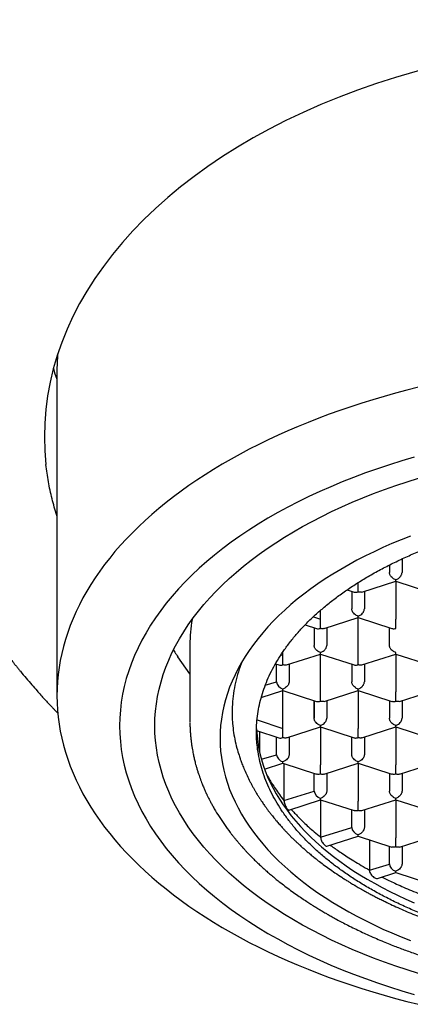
# Model space of a CAD drawing. Header units: millimetres. Extents: x 8 to 1084, y 12 to 961.
# Tile 7 of 48: x 397.45 to 405.23, y 835.73 to 855.36. Entities that reach past the tile are written whole.
import ezdxf

# ---------------------------------------------------------------- set-up
doc = ezdxf.new("R2010")
doc.units = ezdxf.units.MM

msp = doc.modelspace()

# ---------------------------------------------------------------- linework, layer by layer
at = {"color": 7, "linetype": 'Continuous', "lineweight": 30}
for p, q in [((398.191, 848.331), (398.191, 841.883)), ((404.816, 844.492), (404.816, 844.341)), ((404.816, 844.492), (404.816, 844.341)), ((405.066, 844.613), (405.066, 844.341)), ((404.191, 843.954), (404.191, 844.139)), ((404.267, 843.951), (404.941, 844.169)), ((404.94, 844.169), (405.615, 843.951)), ((404.941, 844.169), (404.941, 843.412)), ((403.974, 843.997), (404.114, 843.952)), ((404.066, 843.967), (404.066, 843.614)), ((404.316, 843.967), (404.316, 843.614)), ((403.3, 843.459), (403.441, 843.412)), ((403.441, 843.412), (403.441, 843.587)), ((403.517, 843.225), (404.191, 843.443)), ((404.19, 843.443), (404.865, 843.225)), ((404.191, 842.686), (404.191, 843.442)), ((403.137, 843.299), (403.364, 843.225)), ((403.441, 843.228), (403.441, 843.412)), ((403.316, 843.241), (403.316, 842.888)), ((403.566, 843.241), (403.566, 842.888)), ((404.816, 842.888), (404.816, 843.241)), ((400.841, 842.901), (400.841, 841.367)), ((400.841, 842.321), (400.603, 842.66)), ((402.654, 842.699), (402.691, 842.686)), ((402.691, 842.686), (402.691, 842.756)), ((402.691, 842.502), (402.691, 842.686)), ((402.767, 842.499), (403.441, 842.716)), ((403.44, 842.716), (404.115, 842.499)), ((403.441, 841.96), (403.441, 842.716)), ((404.267, 842.499), (404.941, 842.716)), ((404.94, 842.716), (405.615, 842.499)), ((404.941, 842.716), (404.941, 841.96)), ((402.545, 842.521), (402.614, 842.499)), ((402.566, 842.161), (402.566, 842.514)), ((402.816, 842.514), (402.816, 842.161)), ((404.066, 842.514), (404.066, 842.161)), ((404.316, 842.514), (404.316, 842.161)), ((402.342, 842.092), (402.566, 842.161)), ((402.263, 841.851), (402.691, 841.99)), ((402.691, 841.99), (402.691, 842.017)), ((402.691, 841.99), (403.364, 841.772)), ((402.691, 841.233), (402.691, 841.99)), ((403.517, 841.772), (404.191, 841.99)), ((404.19, 841.99), (404.865, 841.772)), ((404.191, 841.99), (404.191, 841.233)), ((405.017, 841.772), (405.691, 841.99)), ((403.316, 841.788), (403.316, 841.435)), ((403.316, 841.435), (403.316, 841.788)), ((403.566, 841.788), (403.566, 841.435)), ((404.816, 841.788), (404.816, 841.435)), ((405.066, 841.788), (405.066, 841.435)), ((400.841, 841.4), (400.841, 841.351)), ((402.179, 841.404), (402.691, 841.233)), ((402.169, 841.19), (402.614, 841.046)), ((402.229, 841.17), (402.229, 840.756)), ((402.691, 841.049), (402.691, 841.233)), ((402.767, 841.046), (403.441, 841.263)), ((403.44, 841.263), (404.115, 841.046)), ((403.441, 841.263), (403.441, 840.507)), ((404.267, 841.046), (404.941, 841.263)), ((404.94, 841.263), (405.615, 841.046)), ((404.941, 841.263), (404.941, 840.507)), ((402.566, 840.709), (402.566, 841.061)), ((402.816, 841.061), (402.816, 840.709)), ((404.066, 840.709), (404.066, 841.061)), ((404.316, 841.061), (404.316, 840.709)), ((402.266, 840.618), (402.566, 840.709)), ((402.328, 840.42), (402.691, 840.537)), ((402.691, 840.537), (402.691, 840.565)), ((402.691, 840.537), (403.364, 840.319)), ((402.714, 840.529), (402.714, 839.795)), ((403.517, 840.319), (404.191, 840.537)), ((404.19, 840.537), (404.864, 840.319)), ((404.191, 840.537), (404.191, 839.78)), ((405.017, 840.319), (405.691, 840.537)), ((403.316, 839.982), (403.316, 840.335)), ((403.566, 840.335), (403.566, 839.982)), ((404.816, 840.335), (404.816, 839.982)), ((405.066, 840.335), (405.066, 839.982)), ((402.714, 839.795), (403.316, 839.982)), ((402.809, 839.606), (403.441, 839.81)), ((403.441, 839.81), (403.441, 839.838)), ((403.441, 839.81), (404.114, 839.593)), ((403.444, 839.809), (403.444, 839.062)), ((404.267, 839.593), (404.941, 839.811)), ((404.94, 839.811), (405.614, 839.593)), ((404.941, 839.81), (404.941, 839.054)), ((404.066, 839.256), (404.066, 839.609)), ((404.316, 839.609), (404.316, 839.256)), ((403.444, 839.062), (404.066, 839.256)), ((403.571, 838.884), (404.191, 839.084)), ((404.191, 839.084), (404.191, 839.112)), ((404.191, 839.084), (404.864, 838.867)), ((404.417, 839.011), (404.417, 838.408)), ((405.017, 838.867), (405.691, 839.084)), ((404.816, 838.529), (404.816, 838.882)), ((405.066, 838.882), (405.066, 838.529)), ((404.417, 838.408), (404.816, 838.529)), ((404.578, 838.241), (404.941, 838.358)), ((404.941, 838.358), (404.941, 838.385)), ((404.941, 838.358), (405.614, 838.14))]:
    msp.add_line(p, q, dxfattribs=at)
at = {"color": 7, "linetype": 'Continuous', "lineweight": 30, "flags": 128}
for points in [[(398.12, 848.409), (398.146, 848.326), (398.191, 848.198)], [(405.395, 848.034), (405.164, 847.976), (404.936, 847.915), (404.709, 847.852), (404.485, 847.786), (404.264, 847.717), (404.045, 847.646), (403.83, 847.573), (403.616, 847.496), (403.406, 847.418), (403.199, 847.336), (402.995, 847.253), (402.794, 847.167), (402.597, 847.078), (402.402, 846.988), (402.212, 846.895), (402.024, 846.799), (401.841, 846.702), (401.661, 846.603), (401.485, 846.501), (401.313, 846.397), (401.145, 846.292), (400.98, 846.184), (400.82, 846.074), (400.664, 845.963), (400.513, 845.85), (400.365, 845.735), (400.222, 845.618), (400.083, 845.5), (399.949, 845.38), (399.82, 845.258), (399.695, 845.135), (399.574, 845.011), (399.459, 844.885), (399.348, 844.758), (399.242, 844.629), (399.141, 844.5), (399.045, 844.369), (398.954, 844.237), (398.867, 844.104), (398.786, 843.97), (398.71, 843.835), (398.639, 843.699), (398.573, 843.562), (398.512, 843.425), (398.457, 843.287), (398.406, 843.148), (398.361, 843.009), (398.321, 842.869), (398.287, 842.729), (398.257, 842.589), (398.234, 842.448), (398.215, 842.307), (398.202, 842.166), (398.194, 842.024), (398.191, 841.883), (398.194, 841.741), (398.202, 841.6), (398.215, 841.459), (398.234, 841.317), (398.257, 841.177), (398.287, 841.036), (398.321, 840.896), (398.361, 840.756), (398.406, 840.617), (398.457, 840.478), (398.512, 840.34), (398.573, 840.203), (398.639, 840.066), (398.71, 839.931), (398.786, 839.796), (398.867, 839.662), (398.954, 839.529), (399.045, 839.397), (399.141, 839.266), (399.242, 839.136), (399.348, 839.008), (399.459, 838.88), (399.574, 838.755), (399.695, 838.63), (399.82, 838.507), (399.949, 838.386), (400.083, 838.266), (400.222, 838.147), (400.365, 838.031), (400.513, 837.916), (400.664, 837.802), (400.82, 837.691), (400.98, 837.581), (401.145, 837.474), (401.313, 837.368), (401.485, 837.264), (401.661, 837.163), (401.841, 837.063), (402.024, 836.966), (402.212, 836.871), (402.402, 836.778), (402.597, 836.687), (402.794, 836.599), (402.995, 836.513), (403.199, 836.429), (403.406, 836.348), (403.616, 836.269), (403.83, 836.193), (404.045, 836.119), (404.264, 836.048), (404.485, 835.979), (404.709, 835.913), (404.936, 835.85), (405.164, 835.789), (405.395, 835.732)], [(405.31, 846.641), (405.061, 846.567), (404.816, 846.49), (404.574, 846.41), (404.336, 846.326), (404.102, 846.238), (403.872, 846.148), (403.647, 846.053), (403.426, 845.956), (403.209, 845.855), (402.998, 845.752), (402.791, 845.645), (402.589, 845.535), (402.393, 845.422), (402.202, 845.307), (402.017, 845.188), (401.837, 845.067), (401.662, 844.944), (401.494, 844.818), (401.332, 844.689), (401.175, 844.558), (401.025, 844.425), (400.881, 844.29), (400.744, 844.153), (400.613, 844.013), (400.488, 843.872), (400.37, 843.729), (400.259, 843.585), (400.155, 843.439), (400.057, 843.291), (399.967, 843.142), (399.884, 842.992), (399.807, 842.84), (399.738, 842.688), (399.676, 842.534), (399.621, 842.38), (399.573, 842.225), (399.533, 842.069), (399.5, 841.913), (399.474, 841.756), (399.456, 841.599), (399.445, 841.442), (399.441, 841.284), (399.445, 841.127), (399.456, 840.97), (399.474, 840.813), (399.5, 840.656), (399.533, 840.5), (399.573, 840.344), (399.621, 840.189), (399.676, 840.035), (399.738, 839.881), (399.807, 839.729), (399.884, 839.577), (399.967, 839.427), (400.057, 839.278), (400.155, 839.13), (400.259, 838.984), (400.37, 838.839), (400.488, 838.696), (400.613, 838.555), (400.744, 838.416), (400.881, 838.279), (401.025, 838.143), (401.175, 838.01), (401.332, 837.88), (401.494, 837.751), (401.662, 837.625), (401.837, 837.501), (402.017, 837.38), (402.202, 837.262), (402.393, 837.146), (402.589, 837.034), (402.791, 836.924), (402.998, 836.817), (403.209, 836.713), (403.426, 836.613), (403.647, 836.515), (403.872, 836.421), (404.102, 836.33), (404.336, 836.243), (404.574, 836.159), (404.816, 836.078), (405.061, 836.002), (405.31, 835.928)], [(405.395, 836.346), (405.166, 836.417), (404.94, 836.493), (404.717, 836.571), (404.498, 836.653), (404.284, 836.738), (404.073, 836.826), (403.866, 836.917), (403.664, 837.011), (403.466, 837.108), (403.273, 837.208), (403.084, 837.311), (402.901, 837.416), (402.722, 837.524), (402.549, 837.635), (402.381, 837.748), (402.218, 837.863), (402.06, 837.981), (401.908, 838.101), (401.762, 838.224), (401.622, 838.348), (401.487, 838.474), (401.359, 838.603), (401.236, 838.733), (401.12, 838.865), (401.01, 838.999), (400.906, 839.134), (400.808, 839.27), (400.717, 839.408), (400.633, 839.548), (400.555, 839.688), (400.483, 839.83), (400.419, 839.972), (400.36, 840.116), (400.309, 840.26), (400.265, 840.405), (400.227, 840.551), (400.196, 840.697), (400.172, 840.843), (400.155, 840.99), (400.144, 841.137), (400.141, 841.284), (400.144, 841.431), (400.155, 841.579), (400.172, 841.725), (400.196, 841.872), (400.227, 842.018), (400.265, 842.164), (400.309, 842.309), (400.36, 842.453), (400.419, 842.596), (400.483, 842.739), (400.555, 842.881), (400.633, 843.021), (400.717, 843.16), (400.808, 843.298), (400.906, 843.435), (401.01, 843.57), (401.12, 843.704), (401.236, 843.836), (401.359, 843.966), (401.487, 844.094), (401.622, 844.221), (401.762, 844.345), (401.908, 844.468), (402.06, 844.588), (402.218, 844.706), (402.381, 844.821), (402.549, 844.934), (402.722, 845.045), (402.901, 845.153), (403.084, 845.258), (403.273, 845.361), (403.466, 845.461), (403.664, 845.558), (403.866, 845.652), (404.073, 845.743), (404.284, 845.831), (404.498, 845.916), (404.717, 845.998), (404.94, 846.076), (405.166, 846.151), (405.395, 846.223)], [(405.235, 845.068), (405.048, 844.994), (404.864, 844.917), (404.684, 844.838), (404.508, 844.756), (404.336, 844.672), (404.168, 844.585), (404.004, 844.495), (403.844, 844.404), (403.688, 844.31), (403.537, 844.213), (403.391, 844.115), (403.249, 844.014), (403.112, 843.912), (402.98, 843.807), (402.852, 843.701), (402.73, 843.592), (402.613, 843.482), (402.501, 843.37), (402.395, 843.257), (402.293, 843.142), (402.197, 843.026), (402.107, 842.908), (402.022, 842.789), (401.943, 842.669), (401.869, 842.548), (401.801, 842.425), (401.739, 842.302), (401.683, 842.178), (401.632, 842.053), (401.587, 841.927), (401.549, 841.801), (401.516, 841.674), (401.489, 841.547), (401.468, 841.42), (401.453, 841.292), (401.444, 841.164), (401.441, 841.036), (401.444, 840.908), (401.453, 840.78), (401.468, 840.652), (401.489, 840.524), (401.516, 840.397), (401.549, 840.27), (401.587, 840.144), (401.632, 840.018), (401.683, 839.893), (401.739, 839.769), (401.801, 839.646), (401.869, 839.524), (401.943, 839.402), (402.022, 839.282), (402.107, 839.163), (402.197, 839.046), (402.293, 838.929), (402.395, 838.814), (402.501, 838.701), (402.613, 838.589), (402.73, 838.479), (402.852, 838.371), (402.98, 838.264), (403.112, 838.16), (403.249, 838.057), (403.391, 837.956), (403.537, 837.858), (403.688, 837.762), (403.844, 837.668), (404.004, 837.576), (404.168, 837.486), (404.336, 837.4), (404.508, 837.315), (404.684, 837.233), (404.864, 837.154), (405.048, 837.077), (405.235, 837.003)], [(402.168, 841.224), (402.169, 841.2), (402.177, 841.083), (402.191, 840.966), (402.21, 840.849), (402.235, 840.732), (402.265, 840.616), (402.3, 840.5), (402.341, 840.385), (402.388, 840.27), (402.439, 840.156), (402.496, 840.043), (402.559, 839.931), (402.626, 839.82), (402.699, 839.71), (402.777, 839.6), (402.86, 839.492), (402.948, 839.386), (403.041, 839.28), (403.138, 839.176), (403.241, 839.074), (403.348, 838.973), (403.461, 838.874), (403.577, 838.776), (403.699, 838.68), (403.824, 838.586), (403.954, 838.494), (404.089, 838.403), (404.227, 838.315), (404.37, 838.229), (404.516, 838.145), (404.667, 838.063), (404.821, 837.983), (404.979, 837.905), (405.141, 837.83), (405.306, 837.758)]]:
    msp.add_lwpolyline(points, dxfattribs=at)
at = {"color": 7, "linetype": 'Continuous', "lineweight": 30}
for centre, radius, start, end in [((401.958, 848.331), 3.767, 174.191, 179.9937), ((403.791, 842.9), 2.95, 170.1236, 179.9805)]:
    msp.add_arc(centre, radius, start, end, dxfattribs=at)
for centre, major_axis, ratio, start_param, end_param in [((410.191, 847.061), (12.25, 0), 0.646328, 6.212043, 9.4967), ((404.191, 844.058), (0.112, 0.082), 0.671271, 3.596134, 4.257848), ((403.441, 843.332), (0.112, 0.082), 0.671271, 3.596134, 4.257848), ((402.691, 842.605), (0.112, 0.082), 0.671271, 3.596134, 4.257848), ((402.691, 842.121), (0.112, -0.082), 0.671271, 3.596134, 5.16693), ((403.441, 841.879), (0.112, 0.082), 0.671271, 3.596134, 4.257848), ((402.691, 841.152), (0.112, 0.082), 0.671271, 3.596134, 4.257848), ((402.691, 840.668), (0.112, -0.082), 0.671271, 3.596134, 5.16693), ((403.441, 839.942), (0.112, -0.082), 0.671271, 3.596134, 5.16693), ((404.191, 839.215), (0.112, -0.082), 0.671271, 3.596134, 5.16693), ((404.941, 838.489), (0.112, -0.082), 0.671271, 3.596134, 5.16693)]:
    msp.add_ellipse(centre, major_axis=major_axis, ratio=ratio, start_param=start_param, end_param=end_param, dxfattribs=at)
for points, knots in [([(394.825, 849.043), (394.825, 849.036), (394.827, 849.012), (394.828, 848.975), (394.83, 848.936), (394.832, 848.907), (394.833, 848.887), (394.834, 848.87), (394.836, 848.848), (394.838, 848.815), (394.84, 848.774), (394.844, 848.728), (394.847, 848.68), (394.852, 848.627), (394.856, 848.573), (394.861, 848.52), (394.865, 848.477), (394.869, 848.444), (394.871, 848.415), (394.875, 848.384), (394.879, 848.346), (394.884, 848.303), (394.889, 848.254), (394.897, 848.193), (394.906, 848.123), (394.916, 848.046), (394.927, 847.973), (394.937, 847.905), (394.947, 847.84), (394.957, 847.78), (394.966, 847.725), (394.974, 847.679), (394.981, 847.64), (394.987, 847.606), (394.993, 847.574), (395, 847.539), (395.007, 847.498), (395.018, 847.445), (395.03, 847.385), (395.043, 847.322), (395.055, 847.266), (395.066, 847.215), (395.075, 847.172), (395.084, 847.135), (395.092, 847.101), (395.1, 847.066), (395.11, 847.024), (395.121, 846.976), (395.143, 846.887), (395.177, 846.756), (395.219, 846.604), (395.261, 846.46), (395.302, 846.324), (395.349, 846.177), (395.396, 846.036), (395.443, 845.903), (395.493, 845.764), (395.55, 845.614), (395.615, 845.452), (395.674, 845.308), (395.725, 845.191), (395.764, 845.102), (395.804, 845.013), (395.842, 844.931), (395.878, 844.855), (395.911, 844.786), (395.944, 844.719), (395.976, 844.655), (396.004, 844.599), (396.03, 844.548), (396.057, 844.496), (396.087, 844.439), (396.12, 844.376), (396.155, 844.31), (396.191, 844.245), (396.226, 844.181), (396.26, 844.121), (396.292, 844.066), (396.32, 844.017), (396.348, 843.97), (396.377, 843.92), (396.411, 843.864), (396.448, 843.803), (396.488, 843.738), (396.529, 843.671), (396.571, 843.605), (396.611, 843.543), (396.647, 843.486), (396.681, 843.434), (396.716, 843.382), (396.753, 843.327), (396.8, 843.258), (396.856, 843.177), (396.919, 843.086), (396.985, 842.995), (397.052, 842.903), (397.107, 842.828), (397.15, 842.772), (397.177, 842.736), (397.2, 842.706), (397.218, 842.682), (397.235, 842.66), (397.253, 842.636), (397.277, 842.606), (397.307, 842.567), (397.343, 842.521), (397.383, 842.472), (397.424, 842.421), (397.489, 842.341), (397.577, 842.235), (397.688, 842.106), (397.785, 841.995), (397.869, 841.9), (397.943, 841.818), (398.019, 841.736), (398.082, 841.669), (398.135, 841.613), (398.172, 841.574), (398.197, 841.549), (398.208, 841.537)], [0, 0, 0, 0, 0.002377, 0.007477, 0.011514, 0.013875, 0.015719, 0.017157, 0.018524, 0.022724, 0.027187, 0.032019, 0.037967, 0.043537, 0.049898, 0.056413, 0.061441, 0.064951, 0.067859, 0.071545, 0.076017, 0.081274, 0.087287, 0.093346, 0.103335, 0.11254, 0.121022, 0.129893, 0.137434, 0.145179, 0.152052, 0.157954, 0.162319, 0.166493, 0.170506, 0.174516, 0.179572, 0.185868, 0.194471, 0.202473, 0.209634, 0.215952, 0.221497, 0.226108, 0.229967, 0.23442, 0.239738, 0.245924, 0.25291, 0.274056, 0.296394, 0.311047, 0.329932, 0.34933, 0.367728, 0.384898, 0.401617, 0.422145, 0.443712, 0.466183, 0.478742, 0.49011, 0.5017, 0.514219, 0.523095, 0.53224, 0.54165, 0.550445, 0.557982, 0.564391, 0.571068, 0.578901, 0.587818, 0.596872, 0.605769, 0.61451, 0.622996, 0.630615, 0.637256, 0.643228, 0.64999, 0.657861, 0.666694, 0.675474, 0.685157, 0.694526, 0.703382, 0.711346, 0.718409, 0.725336, 0.733267, 0.742216, 0.75486, 0.767998, 0.781209, 0.794493, 0.807794, 0.813873, 0.8191, 0.823473, 0.826992, 0.829762, 0.83309, 0.837364, 0.84316, 0.850104, 0.857756, 0.865264, 0.872606, 0.893477, 0.912928, 0.931104, 0.943988, 0.95638, 0.968824, 0.981702, 0.987946, 0.994634, 1, 1, 1, 1]), ([(398.191, 845.47), (398.19, 845.473), (398.17, 845.532), (398.137, 845.646), (398.093, 845.814), (398.054, 845.982), (398.021, 846.152), (397.993, 846.322), (397.979, 846.435), (397.973, 846.492)], [0, 0, 0, 0, 0.0096707, 0.17402, 0.3383693, 0.5036247, 0.66888, 0.83444, 1, 1, 1, 1]), ([(402.166, 841.16), (402.167, 841.221), (402.17, 841.342), (402.19, 841.523), (402.223, 841.704), (402.269, 841.884), (402.328, 842.062), (402.399, 842.24), (402.484, 842.415), (402.582, 842.59), (402.694, 842.764), (402.82, 842.937), (402.958, 843.107), (403.109, 843.274), (403.272, 843.436), (403.447, 843.595), (403.634, 843.75), (403.834, 843.901), (404.047, 844.049), (404.274, 844.194), (404.512, 844.333), (404.757, 844.464), (405.01, 844.589), (405.269, 844.706), (405.537, 844.818), (405.815, 844.924), (406.104, 845.024), (406.403, 845.118), (406.709, 845.205), (407.019, 845.284), (407.331, 845.354), (407.645, 845.417), (407.964, 845.473), (408.289, 845.521), (408.621, 845.562), (408.96, 845.596), (409.3, 845.621), (409.639, 845.638), (409.975, 845.647), (410.309, 845.648), (410.642, 845.642), (410.978, 845.627), (411.316, 845.605), (411.655, 845.574), (411.991, 845.535), (412.321, 845.488), (412.643, 845.434), (412.959, 845.373), (413.27, 845.306), (413.578, 845.23), (413.883, 845.146), (414.185, 845.054), (414.479, 844.955), (414.762, 844.85), (415.035, 844.739), (415.297, 844.624), (415.55, 844.502), (415.796, 844.373), (416.034, 844.238), (416.264, 844.095), (416.483, 843.947), (416.689, 843.796), (416.881, 843.641), (417.059, 843.483), (417.226, 843.322), (417.382, 843.155), (417.527, 842.983), (417.659, 842.805), (417.779, 842.625), (417.888, 842.435), (417.986, 842.234), (418.069, 842.022), (418.134, 841.808), (418.181, 841.593), (418.21, 841.377), (418.214, 841.232), (418.216, 841.16)], [0, 0, 0, 0, 0.012881, 0.025772, 0.038664, 0.051545, 0.064426, 0.077317, 0.090209, 0.10309, 0.116325, 0.129571, 0.142817, 0.156052, 0.169277, 0.182514, 0.195751, 0.208977, 0.222586, 0.236209, 0.249831, 0.26344, 0.276666, 0.289903, 0.30314, 0.316365, 0.329975, 0.343597, 0.357219, 0.370828, 0.384054, 0.397291, 0.410528, 0.423753, 0.437363, 0.450985, 0.464607, 0.478217, 0.491442, 0.504679, 0.517916, 0.531142, 0.544751, 0.558373, 0.571995, 0.585605, 0.598831, 0.612068, 0.625305, 0.63853, 0.65214, 0.665762, 0.679384, 0.692993, 0.706219, 0.719456, 0.732693, 0.745918, 0.759528, 0.77315, 0.786772, 0.800382, 0.813607, 0.826844, 0.840081, 0.853307, 0.866916, 0.880538, 0.89416, 0.90777, 0.923112, 0.938489, 0.953885, 0.969281, 0.984658, 1, 1, 1, 1]), ([(404.941, 844.197), (404.931, 844.2), (404.912, 844.208), (404.882, 844.227), (404.856, 844.25), (404.836, 844.276), (404.824, 844.299), (404.817, 844.32), (404.816, 844.334), (404.816, 844.341)], [0, 0, 0, 0, 0.165105, 0.307294, 0.522618, 0.651026, 0.77267, 0.888592, 1, 1, 1, 1]), ([(404.941, 844.197), (404.951, 844.2), (404.97, 844.208), (405, 844.227), (405.026, 844.25), (405.046, 844.276), (405.057, 844.299), (405.065, 844.32), (405.065, 844.334), (405.066, 844.341)], [0, 0, 0, 0, 0.165104, 0.307293, 0.522618, 0.651026, 0.772669, 0.888592, 1, 1, 1, 1]), ([(404.941, 844.171), (404.941, 844.17), (404.941, 844.17), (404.941, 844.18), (404.941, 844.191), (404.941, 844.197)], [0, 0, 0, 0, 0.304743, 0.62643, 1, 1, 1, 1]), ([(404.267, 843.953), (404.26, 843.951), (404.246, 843.946), (404.22, 843.947), (404.201, 843.952), (404.191, 843.954)], [0, 0, 0, 0, 0.305413, 0.62679, 1, 1, 1, 1]), ([(404.191, 843.47), (404.181, 843.474), (404.162, 843.481), (404.132, 843.501), (404.106, 843.524), (404.086, 843.55), (404.074, 843.572), (404.067, 843.594), (404.066, 843.608), (404.066, 843.614)], [0, 0, 0, 0, 0.165105, 0.307294, 0.522618, 0.651026, 0.77267, 0.888592, 1, 1, 1, 1]), ([(404.191, 843.47), (404.201, 843.474), (404.22, 843.481), (404.25, 843.5), (404.276, 843.524), (404.296, 843.55), (404.307, 843.572), (404.315, 843.594), (404.315, 843.608), (404.316, 843.614)], [0, 0, 0, 0, 0.165104, 0.307293, 0.522618, 0.651026, 0.772669, 0.888592, 1, 1, 1, 1]), ([(404.191, 843.444), (404.191, 843.444), (404.191, 843.444), (404.191, 843.453), (404.191, 843.464), (404.191, 843.47)], [0, 0, 0, 0, 0.304743, 0.62643, 1, 1, 1, 1]), ([(404.941, 843.228), (404.941, 843.235), (404.941, 843.248), (404.941, 843.278), (404.941, 843.309), (404.941, 843.342), (404.941, 843.368), (404.941, 843.392), (404.941, 843.406), (404.941, 843.412)], [0, 0, 0, 0, 0.165104, 0.307293, 0.522618, 0.651026, 0.772669, 0.888592, 1, 1, 1, 1]), ([(403.517, 843.227), (403.51, 843.224), (403.496, 843.22), (403.47, 843.221), (403.451, 843.225), (403.441, 843.228)], [0, 0, 0, 0, 0.3054132, 0.6267905, 1, 1, 1, 1]), ([(404.865, 843.226), (404.872, 843.224), (404.886, 843.219), (404.912, 843.221), (404.931, 843.225), (404.941, 843.228)], [0, 0, 0, 0, 0.304743, 0.62643, 1, 1, 1, 1]), ([(403.441, 842.744), (403.431, 842.748), (403.412, 842.755), (403.382, 842.774), (403.356, 842.797), (403.336, 842.824), (403.324, 842.846), (403.317, 842.868), (403.316, 842.881), (403.316, 842.888)], [0, 0, 0, 0, 0.165105, 0.307294, 0.522618, 0.651026, 0.77267, 0.888592, 1, 1, 1, 1]), ([(403.441, 842.744), (403.451, 842.748), (403.47, 842.755), (403.5, 842.774), (403.526, 842.797), (403.546, 842.824), (403.557, 842.846), (403.565, 842.867), (403.565, 842.881), (403.566, 842.888)], [0, 0, 0, 0, 0.165104, 0.307293, 0.522618, 0.651026, 0.772669, 0.888592, 1, 1, 1, 1]), ([(404.941, 842.744), (404.931, 842.748), (404.912, 842.755), (404.882, 842.774), (404.856, 842.797), (404.836, 842.824), (404.824, 842.846), (404.817, 842.868), (404.816, 842.881), (404.816, 842.888)], [0, 0, 0, 0, 0.165104, 0.307293, 0.522618, 0.651026, 0.772669, 0.888592, 1, 1, 1, 1]), ([(400.512, 842.795), (400.521, 842.781), (400.552, 842.733), (400.582, 842.69), (400.603, 842.66)], [0, 0, 0, 0, 0.300233, 1, 1, 1, 1]), ([(403.441, 842.718), (403.441, 842.718), (403.441, 842.717), (403.441, 842.727), (403.441, 842.738), (403.441, 842.744)], [0, 0, 0, 0, 0.304743, 0.62643, 1, 1, 1, 1]), ([(404.191, 842.502), (404.191, 842.509), (404.191, 842.522), (404.191, 842.551), (404.191, 842.583), (404.191, 842.615), (404.191, 842.641), (404.191, 842.665), (404.191, 842.679), (404.191, 842.686)], [0, 0, 0, 0, 0.1651044, 0.3072931, 0.5226184, 0.6510258, 0.7726688, 0.8885917, 1, 1, 1, 1]), ([(404.941, 842.718), (404.941, 842.718), (404.941, 842.717), (404.941, 842.727), (404.941, 842.738), (404.941, 842.744)], [0, 0, 0, 0, 0.304743, 0.62643, 1, 1, 1, 1]), ([(401.874, 842.551), (401.857, 842.507), (401.812, 842.391), (401.759, 842.202), (401.714, 841.986), (401.686, 841.768), (401.683, 841.622), (401.681, 841.55)], [0, 0, 0, 0, 0.135952, 0.351063, 0.566175, 0.783087, 1, 1, 1, 1]), ([(402.767, 842.5), (402.76, 842.498), (402.746, 842.493), (402.72, 842.494), (402.701, 842.499), (402.691, 842.502)], [0, 0, 0, 0, 0.305413, 0.62679, 1, 1, 1, 1]), ([(404.115, 842.5), (404.122, 842.498), (404.136, 842.493), (404.162, 842.494), (404.181, 842.499), (404.191, 842.502)], [0, 0, 0, 0, 0.304743, 0.62643, 1, 1, 1, 1]), ([(404.267, 842.5), (404.26, 842.498), (404.246, 842.493), (404.22, 842.494), (404.201, 842.499), (404.191, 842.502)], [0, 0, 0, 0, 0.305413, 0.62679, 1, 1, 1, 1]), ([(402.816, 842.161), (402.815, 842.155), (402.815, 842.141), (402.807, 842.119), (402.796, 842.097), (402.776, 842.071), (402.75, 842.048), (402.72, 842.028), (402.701, 842.021), (402.691, 842.017)], [0, 0, 0, 0, 0.111393, 0.227311, 0.348959, 0.477381, 0.69267, 0.834868, 1, 1, 1, 1]), ([(404.191, 842.017), (404.181, 842.021), (404.162, 842.028), (404.132, 842.048), (404.106, 842.071), (404.086, 842.097), (404.074, 842.119), (404.067, 842.141), (404.066, 842.155), (404.066, 842.161)], [0, 0, 0, 0, 0.165104, 0.307293, 0.522618, 0.651026, 0.772669, 0.888592, 1, 1, 1, 1]), ([(404.191, 842.017), (404.201, 842.021), (404.22, 842.028), (404.25, 842.048), (404.276, 842.071), (404.296, 842.097), (404.307, 842.119), (404.315, 842.141), (404.315, 842.155), (404.316, 842.161)], [0, 0, 0, 0, 0.165104, 0.307293, 0.522618, 0.651026, 0.772669, 0.888592, 1, 1, 1, 1]), ([(403.441, 841.775), (403.441, 841.782), (403.441, 841.796), (403.441, 841.825), (403.441, 841.856), (403.441, 841.889), (403.441, 841.915), (403.441, 841.939), (403.441, 841.953), (403.441, 841.96)], [0, 0, 0, 0, 0.165104, 0.307293, 0.522618, 0.651026, 0.772669, 0.888592, 1, 1, 1, 1]), ([(404.191, 841.991), (404.191, 841.991), (404.191, 841.991), (404.191, 842.001), (404.191, 842.012), (404.191, 842.017)], [0, 0, 0, 0, 0.304743, 0.62643, 1, 1, 1, 1]), ([(404.941, 841.775), (404.941, 841.782), (404.941, 841.796), (404.941, 841.825), (404.941, 841.856), (404.941, 841.889), (404.941, 841.915), (404.941, 841.939), (404.941, 841.953), (404.941, 841.96)], [0, 0, 0, 0, 0.1651044, 0.3072931, 0.5226184, 0.6510258, 0.7726688, 0.8885917, 1, 1, 1, 1]), ([(403.517, 841.774), (403.51, 841.771), (403.496, 841.767), (403.47, 841.768), (403.451, 841.773), (403.441, 841.775)], [0, 0, 0, 0, 0.305413, 0.62679, 1, 1, 1, 1]), ([(404.865, 841.774), (404.872, 841.771), (404.886, 841.767), (404.912, 841.768), (404.931, 841.773), (404.941, 841.775)], [0, 0, 0, 0, 0.304743, 0.62643, 1, 1, 1, 1]), ([(405.017, 841.774), (405.01, 841.771), (404.996, 841.767), (404.97, 841.768), (404.951, 841.773), (404.941, 841.775)], [0, 0, 0, 0, 0.3054132, 0.6267905, 1, 1, 1, 1]), ([(401.681, 841.55), (401.681, 841.506), (401.682, 841.447), (401.689, 841.328), (401.703, 841.194), (401.733, 841.016), (401.771, 840.85), (401.805, 840.744), (401.819, 840.698)], [0, 0, 0, 0, 0.154712, 0.206922, 0.415797, 0.624672, 0.833844, 1, 1, 1, 1]), ([(400.841, 841.335), (400.841, 841.308), (400.842, 841.254), (400.847, 841.175), (400.852, 841.097), (400.86, 841.019), (400.869, 840.943), (400.879, 840.873), (400.89, 840.809), (400.9, 840.754), (400.909, 840.706), (400.918, 840.665), (400.927, 840.627), (400.937, 840.587), (400.948, 840.54), (400.963, 840.486), (400.981, 840.425), (401.007, 840.341), (401.041, 840.241), (401.08, 840.138), (401.116, 840.053), (401.145, 839.985), (401.173, 839.924), (401.199, 839.871), (401.225, 839.819), (401.253, 839.764), (401.287, 839.701), (401.342, 839.603), (401.421, 839.472), (401.528, 839.313), (401.616, 839.192), (401.681, 839.109), (401.718, 839.063), (401.755, 839.017), (401.792, 838.973), (401.829, 838.929), (401.863, 838.89), (401.893, 838.857), (401.916, 838.831), (401.935, 838.811), (401.952, 838.792), (401.971, 838.771), (401.996, 838.745), (402.025, 838.714), (402.065, 838.673), (402.116, 838.622), (402.179, 838.561), (402.247, 838.497), (402.317, 838.432), (402.389, 838.368), (402.464, 838.303), (402.542, 838.239), (402.63, 838.167), (402.732, 838.089), (402.845, 838.004), (402.958, 837.923), (403.065, 837.849), (403.162, 837.785), (403.239, 837.735), (403.299, 837.697), (403.344, 837.669), (403.384, 837.645), (403.419, 837.623), (403.453, 837.603), (403.489, 837.581), (403.536, 837.554), (403.598, 837.518), (403.676, 837.474), (403.767, 837.424), (403.873, 837.367), (403.992, 837.306), (404.118, 837.243), (404.246, 837.181), (404.38, 837.119), (404.517, 837.058), (404.657, 836.998), (404.788, 836.944), (404.91, 836.895), (405.025, 836.851), (405.139, 836.809), (405.26, 836.765), (405.392, 836.719), (405.537, 836.67), (405.695, 836.62), (405.864, 836.568), (406.041, 836.517), (406.221, 836.467), (406.4, 836.421), (406.572, 836.378), (406.743, 836.339), (406.912, 836.301), (407.078, 836.267), (407.23, 836.237), (407.369, 836.211), (407.502, 836.188), (407.648, 836.163), (407.815, 836.137), (408.005, 836.11), (408.212, 836.083), (408.418, 836.059), (408.623, 836.037), (408.823, 836.019), (409.025, 836.003), (409.223, 835.991), (409.408, 835.981), (409.58, 835.973), (409.74, 835.968), (409.887, 835.965), (410.026, 835.963), (410.158, 835.962), (410.29, 835.962), (410.428, 835.964), (410.577, 835.967), (410.738, 835.971), (410.923, 835.978), (411.132, 835.989), (411.365, 836.004), (411.606, 836.023), (411.882, 836.05), (412.189, 836.084), (412.523, 836.13), (412.85, 836.182), (413.17, 836.24), (413.512, 836.309), (413.872, 836.392), (414.25, 836.49), (414.616, 836.596), (414.97, 836.711), (415.311, 836.833), (415.637, 836.961), (415.95, 837.095), (416.251, 837.235), (416.469, 837.346), (416.613, 837.424), (416.688, 837.464), (416.759, 837.504), (416.824, 837.541), (416.878, 837.573), (416.918, 837.596), (416.946, 837.613), (416.968, 837.626), (416.992, 837.641), (417.024, 837.661), (417.064, 837.685), (417.112, 837.715), (417.168, 837.751), (417.23, 837.791), (417.295, 837.835), (417.362, 837.88), (417.426, 837.925), (417.516, 837.989), (417.63, 838.072), (417.768, 838.179), (417.903, 838.29), (418.034, 838.404), (418.159, 838.518), (418.256, 838.611), (418.327, 838.683), (418.373, 838.73), (418.414, 838.774), (418.446, 838.809), (418.472, 838.837), (418.493, 838.861), (418.516, 838.886), (418.543, 838.918), (418.577, 838.957), (418.617, 839.004), (418.661, 839.058), (418.706, 839.114), (418.75, 839.171), (418.791, 839.227), (418.853, 839.313), (418.931, 839.426), (419.004, 839.543), (419.055, 839.63), (419.085, 839.683), (419.11, 839.728), (419.127, 839.76), (419.138, 839.782), (419.147, 839.799), (419.157, 839.82), (419.171, 839.847), (419.19, 839.886), (419.214, 839.935), (419.24, 839.993), (419.265, 840.051), (419.289, 840.108), (419.311, 840.164), (419.333, 840.221), (419.353, 840.278), (419.372, 840.333), (419.387, 840.381), (419.398, 840.417), (419.406, 840.444), (419.413, 840.468), (419.421, 840.496), (419.431, 840.532), (419.442, 840.577), (419.455, 840.629), (419.469, 840.693), (419.485, 840.771), (419.501, 840.862), (419.515, 840.965), (419.527, 841.078), (419.536, 841.203), (419.538, 841.289), (419.539, 841.335)], [0, 0, 0, 0, 0.004016, 0.008152, 0.012411, 0.016796, 0.02131, 0.025683, 0.029368, 0.032626, 0.035458, 0.037863, 0.039905, 0.042206, 0.044925, 0.048063, 0.051618, 0.055432, 0.062544, 0.069109, 0.073517, 0.077573, 0.081174, 0.084317, 0.087132, 0.090391, 0.094225, 0.098615, 0.108308, 0.118264, 0.128344, 0.131319, 0.134272, 0.137202, 0.140111, 0.142997, 0.145682, 0.147877, 0.149579, 0.150834, 0.151887, 0.153279, 0.155018, 0.157102, 0.159532, 0.163328, 0.167665, 0.172117, 0.176618, 0.18117, 0.18577, 0.190421, 0.195121, 0.201464, 0.207896, 0.214265, 0.220003, 0.225056, 0.229426, 0.231984, 0.234232, 0.23622, 0.238006, 0.239591, 0.241292, 0.243367, 0.246533, 0.250299, 0.254665, 0.259632, 0.2652, 0.271196, 0.276969, 0.282452, 0.288936, 0.294963, 0.300535, 0.305651, 0.310313, 0.314858, 0.319727, 0.325071, 0.330889, 0.337184, 0.343953, 0.350772, 0.357915, 0.364764, 0.371211, 0.377257, 0.383916, 0.390008, 0.395532, 0.400488, 0.405038, 0.409892, 0.416112, 0.422873, 0.430174, 0.438016, 0.444679, 0.451688, 0.458924, 0.465807, 0.472261, 0.478181, 0.483688, 0.48878, 0.493459, 0.498047, 0.502399, 0.507135, 0.512286, 0.517852, 0.523832, 0.531413, 0.53957, 0.5481, 0.556576, 0.568566, 0.580418, 0.592132, 0.603709, 0.615154, 0.629591, 0.643894, 0.658064, 0.672102, 0.686019, 0.699574, 0.713016, 0.726371, 0.739677, 0.74321, 0.746739, 0.750265, 0.753503, 0.756156, 0.758223, 0.759437, 0.760346, 0.761524, 0.763119, 0.76513, 0.767558, 0.770403, 0.773666, 0.777217, 0.780736, 0.784207, 0.787629, 0.795506, 0.803114, 0.811435, 0.819509, 0.827479, 0.835349, 0.838779, 0.842093, 0.845009, 0.847509, 0.849181, 0.850601, 0.852187, 0.85421, 0.85681, 0.859895, 0.86346, 0.867165, 0.870796, 0.874353, 0.877835, 0.887027, 0.895655, 0.899527, 0.902811, 0.905507, 0.907614, 0.908638, 0.909489, 0.910681, 0.912328, 0.914432, 0.917574, 0.921115, 0.924572, 0.927933, 0.931199, 0.93437, 0.937984, 0.941257, 0.94403, 0.946305, 0.947515, 0.94872, 0.950383, 0.95252, 0.955132, 0.958219, 0.961781, 0.966536, 0.971937, 0.977985, 0.984678, 0.992017, 1, 1, 1, 1]), ([(403.441, 841.291), (403.431, 841.295), (403.412, 841.302), (403.382, 841.322), (403.356, 841.344), (403.336, 841.371), (403.324, 841.393), (403.317, 841.415), (403.316, 841.428), (403.316, 841.435)], [0, 0, 0, 0, 0.165105, 0.307294, 0.522618, 0.651026, 0.77267, 0.888592, 1, 1, 1, 1]), ([(403.441, 841.291), (403.451, 841.295), (403.47, 841.302), (403.5, 841.321), (403.526, 841.345), (403.546, 841.371), (403.557, 841.393), (403.565, 841.415), (403.565, 841.428), (403.566, 841.435)], [0, 0, 0, 0, 0.165104, 0.307293, 0.522618, 0.651026, 0.772669, 0.888592, 1, 1, 1, 1]), ([(403.441, 841.265), (403.441, 841.265), (403.441, 841.265), (403.441, 841.274), (403.441, 841.285), (403.441, 841.291)], [0, 0, 0, 0, 0.304743, 0.62643, 1, 1, 1, 1]), ([(404.941, 841.291), (404.931, 841.295), (404.912, 841.302), (404.882, 841.322), (404.856, 841.344), (404.836, 841.371), (404.824, 841.393), (404.817, 841.415), (404.816, 841.428), (404.816, 841.435)], [0, 0, 0, 0, 0.165104, 0.307293, 0.522618, 0.651026, 0.772669, 0.888592, 1, 1, 1, 1]), ([(404.941, 841.291), (404.951, 841.295), (404.97, 841.302), (405, 841.321), (405.026, 841.345), (405.046, 841.371), (405.057, 841.393), (405.065, 841.415), (405.065, 841.428), (405.066, 841.435)], [0, 0, 0, 0, 0.165104, 0.307293, 0.522618, 0.651026, 0.772669, 0.888592, 1, 1, 1, 1]), ([(404.941, 841.265), (404.941, 841.265), (404.941, 841.265), (404.941, 841.274), (404.941, 841.285), (404.941, 841.291)], [0, 0, 0, 0, 0.304743, 0.62643, 1, 1, 1, 1]), ([(418.216, 841.16), (418.215, 841.1), (418.212, 840.979), (418.192, 840.798), (418.159, 840.617), (418.113, 840.437), (418.054, 840.258), (417.982, 840.08), (417.898, 839.905), (417.8, 839.73), (417.688, 839.556), (417.562, 839.383), (417.424, 839.213), (417.273, 839.047), (417.11, 838.884), (416.934, 838.725), (416.748, 838.57), (416.548, 838.419), (416.334, 838.271), (416.108, 838.127), (415.87, 837.988), (415.625, 837.856), (415.372, 837.732), (415.113, 837.614), (414.845, 837.503), (414.567, 837.397), (414.278, 837.297), (413.978, 837.202), (413.672, 837.115), (413.363, 837.037), (413.051, 836.966), (412.736, 836.903), (412.418, 836.847), (412.092, 836.799), (411.76, 836.758), (411.422, 836.724), (411.082, 836.699), (410.763, 836.683), (410.466, 836.674), (410.174, 836.671), (409.866, 836.675), (409.541, 836.686), (409.216, 836.704), (408.893, 836.73), (408.572, 836.764), (408.253, 836.804), (407.939, 836.852), (407.625, 836.907), (407.312, 836.97), (407.002, 837.041), (406.697, 837.119), (406.399, 837.204), (406.108, 837.295), (405.824, 837.394), (405.548, 837.498), (405.277, 837.61), (405.013, 837.73), (404.755, 837.857), (404.508, 837.99), (404.273, 838.127), (404.05, 838.269), (403.841, 838.414), (403.642, 838.564), (403.453, 838.72), (403.274, 838.882), (403.106, 839.049), (402.951, 839.22), (402.811, 839.394), (402.685, 839.568), (402.573, 839.744), (402.475, 839.922), (402.389, 840.104), (402.316, 840.29), (402.256, 840.479), (402.211, 840.67), (402.184, 840.847), (402.168, 841.01), (402.167, 841.11), (402.166, 841.16)], [0, 0, 0, 0, 0.012844, 0.025688, 0.038616, 0.051545, 0.064426, 0.077317, 0.090208, 0.103089, 0.116324, 0.12957, 0.142816, 0.156051, 0.169276, 0.182513, 0.19575, 0.208976, 0.222585, 0.236207, 0.249829, 0.263439, 0.276664, 0.289901, 0.303138, 0.316363, 0.329973, 0.343595, 0.357217, 0.370826, 0.384052, 0.397288, 0.410525, 0.423751, 0.43736, 0.450982, 0.464604, 0.478214, 0.4891, 0.5, 0.512889, 0.525778, 0.538753, 0.551728, 0.564654, 0.577592, 0.590529, 0.603456, 0.61674, 0.630036, 0.643332, 0.656616, 0.669842, 0.683078, 0.696315, 0.709541, 0.72315, 0.736772, 0.750394, 0.764004, 0.777229, 0.790466, 0.803703, 0.816928, 0.830538, 0.84416, 0.857782, 0.871391, 0.884617, 0.897854, 0.91109, 0.924316, 0.937925, 0.951547, 0.965169, 0.978779, 0.989383, 1, 1, 1, 1]), ([(404.191, 841.049), (404.191, 841.056), (404.191, 841.069), (404.191, 841.098), (404.191, 841.13), (404.191, 841.163), (404.191, 841.188), (404.191, 841.212), (404.191, 841.226), (404.191, 841.233)], [0, 0, 0, 0, 0.165104, 0.307293, 0.522618, 0.651026, 0.772669, 0.888592, 1, 1, 1, 1]), ([(402.767, 841.047), (402.76, 841.045), (402.746, 841.04), (402.72, 841.041), (402.701, 841.046), (402.691, 841.049)], [0, 0, 0, 0, 0.305413, 0.62679, 1, 1, 1, 1]), ([(404.115, 841.047), (404.122, 841.045), (404.136, 841.04), (404.162, 841.041), (404.181, 841.046), (404.191, 841.049)], [0, 0, 0, 0, 0.3047428, 0.6264303, 1, 1, 1, 1]), ([(404.267, 841.047), (404.26, 841.045), (404.246, 841.04), (404.22, 841.041), (404.201, 841.046), (404.191, 841.049)], [0, 0, 0, 0, 0.305413, 0.62679, 1, 1, 1, 1]), ([(401.819, 840.697), (401.824, 840.681), (401.836, 840.645), (401.854, 840.595), (401.869, 840.552), (401.887, 840.506), (401.906, 840.459), (401.936, 840.386), (401.978, 840.291), (402.026, 840.194), (402.066, 840.118), (402.096, 840.063), (402.125, 840.011), (402.154, 839.962), (402.183, 839.914), (402.213, 839.865), (402.245, 839.815), (402.283, 839.759), (402.323, 839.701), (402.364, 839.643), (402.4, 839.595), (402.428, 839.558), (402.451, 839.528), (402.472, 839.501), (402.498, 839.469), (402.528, 839.431), (402.57, 839.381), (402.62, 839.323), (402.67, 839.266), (402.713, 839.219), (402.753, 839.177), (402.797, 839.131), (402.847, 839.08), (402.898, 839.03), (402.947, 838.983), (402.991, 838.941), (403.031, 838.905), (403.063, 838.875), (403.093, 838.848), (403.131, 838.815), (403.18, 838.773), (403.242, 838.72), (403.316, 838.66), (403.401, 838.593), (403.5, 838.518), (403.61, 838.438), (403.733, 838.352), (403.842, 838.279), (403.93, 838.223), (403.989, 838.186), (404.039, 838.155), (404.079, 838.131), (404.11, 838.112), (404.14, 838.095), (404.175, 838.074), (404.221, 838.047), (404.277, 838.016), (404.34, 837.98), (404.41, 837.942), (404.486, 837.902), (404.566, 837.86), (404.647, 837.819), (404.796, 837.745), (405.017, 837.642), (405.316, 837.515), (405.623, 837.397), (405.937, 837.286), (406.19, 837.206), (406.376, 837.151), (406.492, 837.117), (406.603, 837.087), (406.703, 837.061), (406.794, 837.038), (406.859, 837.021), (406.905, 837.01), (406.936, 837.003), (406.976, 836.993), (407.027, 836.981), (407.086, 836.967), (407.15, 836.953), (407.25, 836.931), (407.381, 836.904), (407.549, 836.871), (407.715, 836.841), (407.876, 836.814), (408.022, 836.791), (408.154, 836.771), (408.264, 836.756), (408.354, 836.745), (408.425, 836.736), (408.488, 836.728), (408.541, 836.722), (408.586, 836.717), (408.637, 836.711), (408.704, 836.704), (408.79, 836.696), (408.894, 836.686), (409.015, 836.676), (409.155, 836.665), (409.311, 836.654), (409.483, 836.645), (409.668, 836.637), (409.865, 836.631), (410.074, 836.628), (410.297, 836.628), (410.535, 836.632), (410.787, 836.64), (411.053, 836.653), (411.332, 836.672), (411.59, 836.695), (411.824, 836.719), (412.025, 836.743), (412.219, 836.77), (412.4, 836.797), (412.566, 836.824), (412.727, 836.852), (412.879, 836.88), (413.022, 836.909), (413.145, 836.934), (413.248, 836.957), (413.324, 836.974), (413.377, 836.986), (413.41, 836.994), (413.438, 837.001), (413.458, 837.006), (413.476, 837.01), (413.496, 837.015), (413.526, 837.022), (413.572, 837.034), (413.63, 837.048), (413.696, 837.066), (413.788, 837.09), (413.906, 837.122), (414.053, 837.165), (414.21, 837.212), (414.375, 837.265), (414.556, 837.326), (414.748, 837.394), (414.945, 837.469), (415.134, 837.545), (415.315, 837.622), (415.486, 837.7), (415.649, 837.777), (415.785, 837.845), (415.893, 837.901), (415.974, 837.944), (416.041, 837.981), (416.09, 838.008), (416.123, 838.027), (416.144, 838.039), (416.162, 838.049), (416.177, 838.057), (416.191, 838.065), (416.209, 838.076), (416.235, 838.091), (416.27, 838.112), (416.314, 838.138), (416.362, 838.167), (416.411, 838.198), (416.52, 838.266), (416.638, 838.345), (416.767, 838.435), (416.851, 838.496), (416.936, 838.559), (417.023, 838.626), (417.11, 838.696), (417.182, 838.757), (417.238, 838.804), (417.275, 838.837), (417.305, 838.864), (417.33, 838.886), (417.349, 838.904), (417.369, 838.922), (417.393, 838.944), (417.425, 838.974), (417.466, 839.013), (417.513, 839.059), (417.563, 839.109), (417.614, 839.161), (417.663, 839.214), (417.728, 839.284), (417.805, 839.373), (417.887, 839.472), (417.957, 839.562), (418.018, 839.644), (418.077, 839.727), (418.133, 839.81), (418.18, 839.883), (418.217, 839.944), (418.246, 839.993), (418.272, 840.038), (418.295, 840.079), (418.317, 840.12), (418.341, 840.165), (418.366, 840.215), (418.391, 840.266), (418.414, 840.315), (418.435, 840.361), (418.455, 840.407), (418.475, 840.455), (418.495, 840.506), (418.518, 840.567), (418.539, 840.625), (418.552, 840.664), (418.557, 840.678)], [0, 0, 0, 0, 0.0027405, 0.0063146, 0.0095958, 0.0129405, 0.0163969, 0.0199534, 0.0282685, 0.0365191, 0.0407326, 0.0447771, 0.0484727, 0.052087, 0.05538, 0.0591002, 0.0629435, 0.0664999, 0.0716479, 0.0760463, 0.0797329, 0.0827139, 0.0845331, 0.0866435, 0.0890591, 0.0919996, 0.0955394, 0.1009131, 0.1057847, 0.1091178, 0.1122576, 0.116158, 0.1204659, 0.1247323, 0.1286667, 0.1323502, 0.1354202, 0.1378712, 0.1399826, 0.1423062, 0.1464156, 0.1510847, 0.1563127, 0.1625328, 0.1693908, 0.1768854, 0.1850153, 0.1937788, 0.198, 0.2017132, 0.2048164, 0.2073102, 0.209195, 0.2105009, 0.212702, 0.2155375, 0.219007, 0.2226401, 0.2267779, 0.2313499, 0.2359747, 0.2405951, 0.245211, 0.2611982, 0.2771334, 0.2930088, 0.3087972, 0.3244977, 0.3302332, 0.3359322, 0.3412286, 0.3460016, 0.3502516, 0.3539789, 0.355249, 0.3565901, 0.358426, 0.3607838, 0.3636553, 0.3666666, 0.369612, 0.377372, 0.3846345, 0.3925263, 0.3997349, 0.4062612, 0.4121062, 0.4172708, 0.4208445, 0.4240007, 0.4267397, 0.4290617, 0.4309669, 0.4326924, 0.4358866, 0.4396858, 0.4440902, 0.4494811, 0.455567, 0.4623484, 0.4698255, 0.4779987, 0.4863805, 0.4953872, 0.5050191, 0.5152767, 0.5261602, 0.5376702, 0.549807, 0.5625712, 0.5714298, 0.5805114, 0.58917, 0.5972216, 0.6046659, 0.6115025, 0.618904, 0.6254297, 0.6310792, 0.6358522, 0.6397483, 0.6416221, 0.6431953, 0.6444678, 0.6454397, 0.6461109, 0.6468578, 0.6482829, 0.6504235, 0.6532668, 0.656455, 0.6598262, 0.6663015, 0.673361, 0.6810055, 0.689234, 0.6976187, 0.7080676, 0.7182407, 0.7281376, 0.7377581, 0.7471017, 0.7561682, 0.7648598, 0.7702271, 0.7749025, 0.7788852, 0.7821748, 0.7836212, 0.7848771, 0.7859427, 0.7868177, 0.7875114, 0.7885108, 0.7900931, 0.7922584, 0.7950071, 0.798087, 0.8011595, 0.8042228, 0.8185408, 0.8239968, 0.829667, 0.8355553, 0.841662, 0.8479873, 0.8544076, 0.857719, 0.8605521, 0.8629065, 0.8647821, 0.8661785, 0.8675486, 0.8694098, 0.8717631, 0.8752649, 0.8791881, 0.8833278, 0.8876843, 0.8920889, 0.8961006, 0.9048047, 0.9132537, 0.9193263, 0.9257332, 0.9321709, 0.9382925, 0.9445097, 0.9481827, 0.9518872, 0.9551723, 0.9579867, 0.9607854, 0.9640694, 0.9678568, 0.9715601, 0.9749483, 0.9780972, 0.98129, 0.9846705, 0.9882589, 0.9923931, 0.9971983, 1, 1, 1, 1]), ([(402.816, 840.709), (402.815, 840.702), (402.815, 840.688), (402.807, 840.667), (402.796, 840.644), (402.776, 840.618), (402.75, 840.595), (402.72, 840.576), (402.701, 840.568), (402.691, 840.565)], [0, 0, 0, 0, 0.1113932, 0.2273113, 0.3489592, 0.477381, 0.6926704, 0.8348682, 1, 1, 1, 1]), ([(404.191, 840.565), (404.181, 840.568), (404.162, 840.576), (404.132, 840.595), (404.106, 840.618), (404.086, 840.644), (404.074, 840.667), (404.067, 840.688), (404.066, 840.702), (404.066, 840.709)], [0, 0, 0, 0, 0.165104, 0.307293, 0.522618, 0.651026, 0.772669, 0.888592, 1, 1, 1, 1]), ([(404.316, 840.709), (404.315, 840.702), (404.315, 840.688), (404.307, 840.667), (404.296, 840.644), (404.276, 840.618), (404.25, 840.595), (404.22, 840.576), (404.201, 840.568), (404.191, 840.565)], [0, 0, 0, 0, 0.111393, 0.227311, 0.348959, 0.477381, 0.69267, 0.834868, 1, 1, 1, 1]), ([(403.441, 840.322), (403.441, 840.33), (403.441, 840.343), (403.441, 840.372), (403.441, 840.403), (403.441, 840.436), (403.441, 840.462), (403.441, 840.486), (403.441, 840.5), (403.441, 840.507)], [0, 0, 0, 0, 0.165104, 0.307293, 0.522618, 0.651026, 0.772669, 0.888592, 1, 1, 1, 1]), ([(404.191, 840.539), (404.191, 840.538), (404.191, 840.538), (404.191, 840.548), (404.191, 840.559), (404.191, 840.565)], [0, 0, 0, 0, 0.304743, 0.62643, 1, 1, 1, 1]), ([(404.941, 840.322), (404.941, 840.33), (404.941, 840.343), (404.941, 840.372), (404.941, 840.403), (404.941, 840.436), (404.941, 840.462), (404.941, 840.486), (404.941, 840.5), (404.941, 840.507)], [0, 0, 0, 0, 0.165104, 0.307293, 0.522618, 0.651026, 0.772669, 0.888592, 1, 1, 1, 1]), ([(403.441, 840.322), (403.431, 840.32), (403.412, 840.315), (403.386, 840.314), (403.372, 840.319), (403.365, 840.321)], [0, 0, 0, 0, 0.3731509, 0.6945089, 1, 1, 1, 1]), ([(403.517, 840.321), (403.51, 840.319), (403.496, 840.314), (403.47, 840.315), (403.451, 840.32), (403.441, 840.322)], [0, 0, 0, 0, 0.305413, 0.62679, 1, 1, 1, 1]), ([(404.941, 840.322), (404.931, 840.32), (404.912, 840.315), (404.886, 840.314), (404.872, 840.319), (404.865, 840.321)], [0, 0, 0, 0, 0.373148, 0.694505, 1, 1, 1, 1]), ([(405.017, 840.321), (405.01, 840.319), (404.996, 840.314), (404.97, 840.315), (404.951, 840.32), (404.941, 840.322)], [0, 0, 0, 0, 0.305413, 0.62679, 1, 1, 1, 1]), ([(402.378, 840.296), (402.391, 840.273), (402.422, 840.218), (402.477, 840.129), (402.545, 840.025), (402.624, 839.912), (402.683, 839.835), (402.714, 839.795)], [0, 0, 0, 0, 0.136223, 0.32518, 0.532128, 0.757068, 1, 1, 1, 1]), ([(403.566, 839.982), (403.565, 839.975), (403.565, 839.962), (403.557, 839.94), (403.546, 839.918), (403.526, 839.892), (403.5, 839.869), (403.47, 839.849), (403.451, 839.842), (403.441, 839.838)], [0, 0, 0, 0, 0.111393, 0.227311, 0.348959, 0.477381, 0.69267, 0.834868, 1, 1, 1, 1]), ([(404.941, 839.838), (404.931, 839.842), (404.912, 839.849), (404.882, 839.869), (404.856, 839.892), (404.836, 839.918), (404.824, 839.94), (404.817, 839.962), (404.816, 839.975), (404.816, 839.982)], [0, 0, 0, 0, 0.165104, 0.307293, 0.522618, 0.651026, 0.772669, 0.888592, 1, 1, 1, 1]), ([(405.066, 839.982), (405.065, 839.975), (405.065, 839.962), (405.057, 839.94), (405.046, 839.918), (405.026, 839.892), (405, 839.869), (404.97, 839.849), (404.951, 839.842), (404.941, 839.838)], [0, 0, 0, 0, 0.111393, 0.227311, 0.348959, 0.477381, 0.69267, 0.834868, 1, 1, 1, 1]), ([(402.714, 839.795), (402.715, 839.783), (402.716, 839.76), (402.728, 839.72), (402.745, 839.681), (402.765, 839.648), (402.783, 839.623), (402.798, 839.607), (402.805, 839.607), (402.809, 839.606)], [0, 0, 0, 0, 0.144924, 0.289803, 0.435814, 0.581865, 0.711194, 0.857432, 1, 1, 1, 1]), ([(404.191, 839.596), (404.191, 839.603), (404.191, 839.616), (404.191, 839.646), (404.191, 839.677), (404.191, 839.71), (404.191, 839.736), (404.191, 839.76), (404.191, 839.774), (404.191, 839.78)], [0, 0, 0, 0, 0.165104, 0.307293, 0.522618, 0.651026, 0.772669, 0.888592, 1, 1, 1, 1]), ([(404.941, 839.812), (404.941, 839.812), (404.941, 839.812), (404.941, 839.821), (404.941, 839.832), (404.941, 839.838)], [0, 0, 0, 0, 0.304743, 0.62643, 1, 1, 1, 1]), ([(402.855, 839.621), (402.862, 839.613), (402.89, 839.582), (402.944, 839.525), (403.02, 839.446), (403.107, 839.36), (403.207, 839.267), (403.319, 839.166), (403.402, 839.098), (403.444, 839.062)], [0, 0, 0, 0, 0.0404646, 0.1640518, 0.3021716, 0.4548255, 0.6220144, 0.8037391, 1, 1, 1, 1]), ([(404.191, 839.596), (404.181, 839.593), (404.162, 839.589), (404.136, 839.588), (404.122, 839.592), (404.115, 839.595)], [0, 0, 0, 0, 0.373151, 0.694509, 1, 1, 1, 1]), ([(404.267, 839.595), (404.26, 839.592), (404.246, 839.588), (404.22, 839.589), (404.201, 839.593), (404.191, 839.596)], [0, 0, 0, 0, 0.305413, 0.62679, 1, 1, 1, 1]), ([(404.316, 839.256), (404.315, 839.249), (404.315, 839.235), (404.307, 839.214), (404.296, 839.192), (404.276, 839.165), (404.25, 839.142), (404.22, 839.123), (404.201, 839.116), (404.191, 839.112)], [0, 0, 0, 0, 0.1113932, 0.2273113, 0.3489592, 0.477381, 0.6926704, 0.8348682, 1, 1, 1, 1]), ([(403.444, 839.062), (403.445, 839.051), (403.446, 839.028), (403.46, 838.99), (403.481, 838.954), (403.507, 838.921), (403.533, 838.897), (403.554, 838.884), (403.567, 838.88), (403.571, 838.884), (403.571, 838.884)], [0, 0, 0, 0, 0.140166, 0.28019, 0.424132, 0.574112, 0.71551, 0.856865, 0.998184, 1, 1, 1, 1]), ([(404.941, 838.87), (404.941, 838.877), (404.941, 838.89), (404.941, 838.919), (404.941, 838.951), (404.941, 838.983), (404.941, 839.009), (404.941, 839.033), (404.941, 839.047), (404.941, 839.054)], [0, 0, 0, 0, 0.165104, 0.307293, 0.522618, 0.651026, 0.772669, 0.888592, 1, 1, 1, 1]), ([(403.637, 838.905), (403.647, 838.898), (403.686, 838.87), (403.76, 838.818), (403.862, 838.747), (403.979, 838.67), (404.11, 838.587), (404.257, 838.499), (404.362, 838.439), (404.417, 838.408)], [0, 0, 0, 0, 0.041247, 0.164732, 0.302738, 0.455267, 0.62232, 0.803898, 1, 1, 1, 1]), ([(404.941, 838.87), (404.931, 838.867), (404.912, 838.862), (404.886, 838.861), (404.872, 838.866), (404.865, 838.868)], [0, 0, 0, 0, 0.373151, 0.694509, 1, 1, 1, 1]), ([(405.017, 838.868), (405.01, 838.866), (404.996, 838.861), (404.97, 838.862), (404.951, 838.867), (404.941, 838.87)], [0, 0, 0, 0, 0.305413, 0.62679, 1, 1, 1, 1]), ([(404.417, 838.408), (404.418, 838.397), (404.419, 838.376), (404.434, 838.341), (404.458, 838.307), (404.49, 838.275), (404.524, 838.251), (404.555, 838.239), (404.573, 838.236), (404.578, 838.241), (404.578, 838.241)], [0, 0, 0, 0, 0.129472, 0.258695, 0.394573, 0.545449, 0.713185, 0.855591, 0.998177, 1, 1, 1, 1]), ([(405.066, 838.529), (405.065, 838.523), (405.065, 838.509), (405.057, 838.487), (405.046, 838.465), (405.026, 838.439), (405, 838.416), (404.97, 838.396), (404.951, 838.389), (404.941, 838.385)], [0, 0, 0, 0, 0.1113932, 0.2273113, 0.3489592, 0.477381, 0.6926704, 0.8348682, 1, 1, 1, 1]), ([(404.666, 838.269), (404.676, 838.264), (404.721, 838.241), (404.807, 838.2), (404.928, 838.143), (405.064, 838.082), (405.216, 838.015), (405.384, 837.945), (405.504, 837.899), (405.566, 837.875)], [0, 0, 0, 0, 0.036252, 0.160376, 0.299099, 0.452422, 0.620346, 0.802872, 1, 1, 1, 1])]:
    msp.add_open_spline(points, degree=3, knots=knots, dxfattribs=at)

doc.saveas('drawing.dxf')
